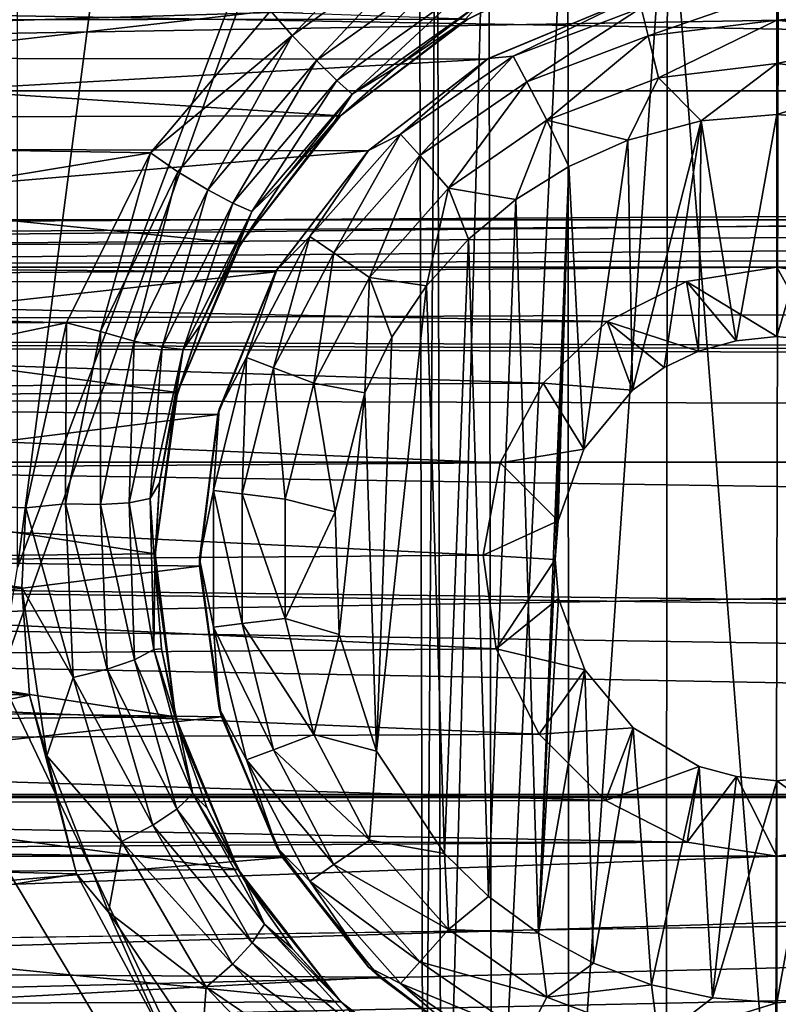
# Model space of a CAD drawing. Header units: metres. Extents: x -95 to 103, y -12 to 12.
# Tile 119 of 256: x -65.9 to -64.2, y -3.38 to -1.17. Entities that reach past the tile are written whole.
import ezdxf

# ---------------------------------------------------------------- set-up
doc = ezdxf.new("R2010")
doc.units = ezdxf.units.M
doc.layers.add('solid_P74500', color=7, linetype='CONTINUOUS')
doc.layers.add('solid_P74500_01', color=7, linetype='CONTINUOUS')

msp = doc.modelspace()

# ---------------------------------------------------------------- linework, layer by layer
at = {"layer": 'solid_P74500'}
for points in [[(-65.908981, -2.4, -1.8), (-65.908981, 2.4, -1.8), (-64.994942, 4.65, -1.8)], [(-65.006721, 0, -1.8), (-65.908981, -2.4, -1.8), (-64.994942, 4.65, -1.8)], [(-42.130733, -2.890517, 0.5), (-88, 3.55, 0.5), (-88, -3.55, 0.5)], [(-42.494564, -2.812256, 0.5), (-88, 3.55, 0.5), (-42.130733, -2.890517, 0.5)], [(-43.5, -1.396225, 0.5), (-43.5, 1.396225, 0.5), (-88, 3.55, 0.5)], [(-43.453735, -1.765533, 0.5), (-43.5, -1.396225, 0.5), (-88, 3.55, 0.5)], [(-43.31942, -2.109326, 0.5), (-43.453735, -1.765533, 0.5), (-88, 3.55, 0.5)], [(-43.105709, -2.409473, 0.5), (-43.31942, -2.109326, 0.5), (-88, 3.55, 0.5)], [(-42.825325, -2.648513, 0.5), (-43.105709, -2.409473, 0.5), (-88, 3.55, 0.5)], [(-42.494564, -2.812256, 0.5), (-42.825325, -2.648513, 0.5), (-88, 3.55, 0.5)], [(-94.018356, -1.947775, 12.347315), (89.300003, 0, 12.5), (-94.018356, 0, 12.5)], [(-65.006721, 0, -1.8), (-64.994942, -4.65, -1.8), (-65.948883, -2.647376, -1.8)], [(-65.006721, 0, -1.8), (-65.948883, -2.647376, -1.8), (-65.908981, -2.4, -1.8)], [(-64.965683, -0.253508, -1.8), (-64.994942, -4.65, -1.8), (-65.006721, 0, -1.8)], [(-64.965683, -0.253508, -1.8), (-64.954842, -4.401396, -1.8), (-64.994942, -4.65, -1.8)], [(-64.965683, -0.253508, -1.8), (-64.849258, -0.477996, -1.8), (-64.954842, -4.401396, -1.8)], [(-90.699997, -1.617044, 10.880484), (-13, -1.617046, 10.880494), (-13, -0.3, 10.995909)], [(-90.699997, -1.617044, 10.880484), (-13, -0.3, 10.995909), (-90.699997, -0.3, 10.995909)], [(-64.849258, -0.477996, -1.8), (-64.842018, -4.181844, -1.8), (-64.954842, -4.401396, -1.8)], [(-64.849258, -0.477996, -1.8), (-64.67054, -0.654936, -1.8), (-64.842018, -4.181844, -1.8)], [(-15, -0.5, -8.68562), (-85.675003, -1.327031, -8.597901), (-14.325, -1.326951, -8.597916)], [(-15, -0.5, -8.68562), (-85, -0.5, -8.68562), (-85.675003, -1.327031, -8.597901)], [(-64.67054, -0.654936, -1.8), (-64.668259, -4.007948, -1.8), (-64.842018, -4.181844, -1.8)], [(-64.67054, -0.654936, -1.8), (-64.446602, -0.767877, -1.8), (-64.668259, -4.007948, -1.8)], [(-8.2, -2.162539, 9.147798), (-90.699997, -2.162539, 9.147798), (-90.699997, -0.726812, 9.37156)], [(-8.2, -2.162539, 9.147798), (-90.699997, -0.726812, 9.37156), (-8.2, -0.726812, 9.37156)], [(-64.446602, -0.767877, -1.8), (-64.449165, -3.895406, -1.8), (-64.668259, -4.007948, -1.8)], [(-64.446602, -0.767877, -1.8), (-64.20311, -3.855084, -1.8), (-64.449165, -3.895406, -1.8)], [(-64.446602, -0.767877, -1.8), (-64.196846, -0.806697, -1.8), (-64.20311, -3.855084, -1.8)], [(-64.196846, -0.806697, -1.8), (-63.957005, -3.893337, -1.8), (-64.20311, -3.855084, -1.8)], [(-65.290993, -1.202149, -12.432616), (-65.339699, -1.146616, -12.4473), (-65.004738, -0.904334, -12.467244)], [(-64.966064, -0.969143, -12.452668), (-65.290993, -1.202149, -12.432616), (-65.004738, -0.904334, -12.467244)], [(-65.236435, -1.258709, -12.39299), (-65.290993, -1.202149, -12.432616), (-64.966064, -0.969143, -12.452668)], [(-64.927803, -1.03776, -12.412992), (-65.236435, -1.258709, -12.39299), (-64.966064, -0.969143, -12.452668)], [(-64.895714, -1.165409, -11.440796), (-68.833084, -1.029274, -11.453846), (-68.498344, -1.168839, -11.440447)], [(-65.190903, -1.303362, -12.332295), (-65.236435, -1.258709, -12.39299), (-64.927803, -1.03776, -12.412992)], [(-64.895935, -1.092912, -12.352216), (-65.190903, -1.303362, -12.332295), (-64.927803, -1.03776, -12.412992)], [(-65.15593, -1.334144, -12.24754), (-65.190903, -1.303362, -12.332295), (-64.895935, -1.092912, -12.352216)], [(-64.871529, -1.132362, -12.267344), (-65.15593, -1.334144, -12.24754), (-64.895935, -1.092912, -12.352216)], [(-64.90551, -1.170764, -12.165951), (-64.740303, -1.088462, -12.172873), (-64.895714, -1.165409, -11.440796)], [(-64.871529, -1.132362, -12.267344), (-64.740303, -1.088462, -12.172873), (-64.90551, -1.170764, -12.165951)], [(-64.505669, -1.139861, -12.814588), (-64.199997, -1.102746, -12.814588), (-64.490105, -1.203009, -12.912048)], [(-64.490105, -1.203009, -12.912048), (-64.199997, -1.102746, -12.814588), (-64.199997, -1.167785, -12.912048)], [(-64.199997, -1.167785, -12.912048), (-64.199997, -1.102746, -12.814588), (-63.894333, -1.139861, -12.814588)], [(-64.541023, -1.125822, -9.835777), (-68.557014, -1.250405, -9.820717), (-68.864166, -1.124405, -9.83594)], [(-64.541023, -1.125822, -9.835777), (-64.852089, -1.25561, -9.820053), (-68.557014, -1.250405, -9.820717)], [(-65.339699, -1.146616, -12.4473), (-67.814667, -1.429255, -12.41802), (-68.085052, -1.123883, -12.449373)], [(-64.849998, -1.254167, -12.7), (-64.852089, -1.25561, -9.820053), (-64.541023, -1.125822, -9.835777)], [(-64.849998, -1.254167, -12.7), (-64.541023, -1.125822, -9.835777), (-64.536469, -1.124296, -12.7)], [(-64.849998, -1.254167, -12.7), (-64.536469, -1.124296, -12.7), (-64.793571, -1.249048, -12.814588)], [(-64.536469, -1.124296, -12.7), (-64.505669, -1.139861, -12.814588), (-64.793571, -1.249048, -12.814588)], [(-65.339699, -1.146616, -12.4473), (-65.610275, -1.466333, -12.413697), (-67.814667, -1.429255, -12.41802)], [(-65.290993, -1.202149, -12.432616), (-65.610275, -1.466333, -12.413697), (-65.339699, -1.146616, -12.4473)], [(-64.871529, -1.132362, -12.267344), (-65.058296, -1.27396, -12.155999), (-65.15593, -1.334144, -12.24754)], [(-64.871529, -1.132362, -12.267344), (-64.90551, -1.170764, -12.165951), (-65.058296, -1.27396, -12.155999)], [(-64.793571, -1.249048, -12.814588), (-64.505669, -1.139861, -12.814588), (-64.763344, -1.306637, -12.912048)], [(-64.505669, -1.139861, -12.814588), (-64.490105, -1.203009, -12.912048), (-64.763344, -1.306637, -12.912048)], [(-63.909897, -1.203009, -12.912048), (-64.199997, -1.167785, -12.912048), (-63.894333, -1.139861, -12.814588)], [(-65.182716, -1.38336, -11.416493), (-64.895714, -1.165409, -11.440796), (-68.498344, -1.168839, -11.440447)], [(-65.182716, -1.38336, -11.416493), (-68.498344, -1.168839, -11.440447), (-68.210136, -1.390416, -11.415636)], [(-64.90551, -1.170764, -12.165951), (-64.895714, -1.165409, -11.440796), (-65.182716, -1.38336, -11.416493)], [(-65.058296, -1.27396, -12.155999), (-64.90551, -1.170764, -12.165951), (-65.182716, -1.38336, -11.416493)], [(-64.490105, -1.203009, -12.912048), (-64.199997, -1.167785, -12.912048), (-64.466789, -1.297589, -12.977164)], [(-64.466789, -1.297589, -12.977164), (-64.199997, -1.167785, -12.912048), (-64.199997, -1.265195, -12.977164)], [(-63.909897, -1.203009, -12.912048), (-64.199997, -1.265195, -12.977164), (-64.199997, -1.167785, -12.912048)], [(-65.290993, -1.202149, -12.432616), (-65.548607, -1.508744, -12.398873), (-65.610275, -1.466333, -12.413697)], [(-65.481224, -1.549275, -12.359361), (-65.548607, -1.508744, -12.398873), (-65.290993, -1.202149, -12.432616)], [(-65.236435, -1.258709, -12.39299), (-65.481224, -1.549275, -12.359361), (-65.290993, -1.202149, -12.432616)], [(-64.763344, -1.306637, -12.912048), (-64.490105, -1.203009, -12.912048), (-64.718079, -1.392889, -12.977164)], [(-64.490105, -1.203009, -12.912048), (-64.466789, -1.297589, -12.977164), (-64.718079, -1.392889, -12.977164)], [(-63.909897, -1.203009, -12.912048), (-63.933208, -1.297589, -12.977164), (-64.199997, -1.265195, -12.977164)], [(-64.852089, -1.25561, -9.820053), (-68.291306, -1.450814, -9.793117), (-68.557014, -1.250405, -9.820717)], [(-64.852089, -1.25561, -9.820053), (-65.120079, -1.462097, -9.791439), (-68.291306, -1.450814, -9.793117)], [(-65.425049, -1.579799, -12.298841), (-65.481224, -1.549275, -12.359361), (-65.236435, -1.258709, -12.39299)], [(-65.190903, -1.303362, -12.332295), (-65.425049, -1.579799, -12.298841), (-65.236435, -1.258709, -12.39299)], [(-65.11924, -1.460761, -12.7), (-65.120079, -1.462097, -9.791439), (-64.852089, -1.25561, -9.820053)], [(-65.11924, -1.460761, -12.7), (-64.852089, -1.25561, -9.820053), (-64.849998, -1.254167, -12.7)], [(-65.11924, -1.460761, -12.7), (-64.849998, -1.254167, -12.7), (-65.046974, -1.423962, -12.814588)], [(-65.046974, -1.423962, -12.814588), (-64.793571, -1.249048, -12.814588), (-65.003845, -1.472644, -12.912048)], [(-64.849998, -1.254167, -12.7), (-64.793571, -1.249048, -12.814588), (-65.046974, -1.423962, -12.814588)], [(-64.793571, -1.249048, -12.814588), (-64.763344, -1.306637, -12.912048), (-65.003845, -1.472644, -12.912048)], [(-65.195923, -1.396061, -12.142079), (-65.058296, -1.27396, -12.155999), (-65.182716, -1.38336, -11.416493)], [(-65.15593, -1.334144, -12.24754), (-65.058296, -1.27396, -12.155999), (-65.195923, -1.396061, -12.142079)], [(-64.466789, -1.297589, -12.977164), (-64.199997, -1.265195, -12.977164), (-64.370331, -1.394617, -13)], [(-64.199997, -1.265195, -12.977164), (-64.199997, -1.38, -13), (-64.370331, -1.394617, -13)], [(-64.199997, -1.265195, -12.977164), (-63.933208, -1.297589, -12.977164), (-64.199997, -1.38, -13)], [(-65.381989, -1.598689, -12.214334), (-65.425049, -1.579799, -12.298841), (-65.190903, -1.303362, -12.332295)], [(-65.15593, -1.334144, -12.24754), (-65.381989, -1.598689, -12.214334), (-65.190903, -1.303362, -12.332295)], [(-65.003845, -1.472644, -12.912048), (-64.763344, -1.306637, -12.912048), (-64.939255, -1.545556, -12.977164)], [(-64.763344, -1.306637, -12.912048), (-64.718079, -1.392889, -12.977164), (-64.939255, -1.545556, -12.977164)], [(-64.718079, -1.392889, -12.977164), (-64.466789, -1.297589, -12.977164), (-64.535683, -1.438026, -13)], [(-64.466789, -1.297589, -12.977164), (-64.370331, -1.394617, -13), (-64.535683, -1.438026, -13)], [(-63.933208, -1.297589, -12.977164), (-64.054955, -1.39136, -13), (-64.199997, -1.38, -13)], [(-84.199997, -1.723817, -8.527512), (-14.325, -1.326951, -8.597916), (-85.675003, -1.327031, -8.597901)], [(-84.199997, -1.723817, -8.527512), (-79.199997, -1.723817, -8.527512), (-14.325, -1.326951, -8.597916)], [(-79.199997, -1.723817, -8.527512), (-74.199997, -1.723817, -8.527512), (-14.325, -1.326951, -8.597916)], [(-74.199997, -1.723817, -8.527512), (-69.199997, -1.723817, -8.527512), (-14.325, -1.326951, -8.597916)], [(-69.199997, -1.723817, -8.527512), (-64.199997, -1.723817, -8.527512), (-14.325, -1.326951, -8.597916)], [(-64.199997, -1.723817, -8.527512), (-59.200001, -1.723817, -8.527512), (-14.325, -1.326951, -8.597916)], [(-65.15593, -1.334144, -12.24754), (-65.316139, -1.534879, -12.124618), (-65.381989, -1.598689, -12.214334)], [(-65.15593, -1.334144, -12.24754), (-65.195923, -1.396061, -12.142079), (-65.316139, -1.534879, -12.124618)], [(-65.406647, -1.6701, -11.378082), (-65.182716, -1.38336, -11.416493), (-68.210136, -1.390416, -11.415636)], [(-65.406647, -1.6701, -11.378082), (-68.210136, -1.390416, -11.415636), (-67.986534, -1.68181, -11.376358)], [(-65.195923, -1.396061, -12.142079), (-65.182716, -1.38336, -11.416493), (-65.406647, -1.6701, -11.378082)], [(-65.316139, -1.534879, -12.124618), (-65.195923, -1.396061, -12.142079), (-65.406647, -1.6701, -11.378082)], [(-64.939255, -1.545556, -12.977164), (-64.718079, -1.392889, -12.977164), (-64.788025, -1.571459, -13)], [(-64.718079, -1.392889, -12.977164), (-64.668503, -1.497416, -13), (-64.788025, -1.571459, -13)], [(-64.718079, -1.392889, -12.977164), (-64.535683, -1.438026, -13), (-64.668503, -1.497416, -13)], [(-64.535683, -1.438026, -13), (-64.370331, -1.394617, -13), (-64.525322, -2.000879, -13)], [(-64.370331, -1.394617, -13), (-64.453804, -1.949256, -13), (-64.525322, -2.000879, -13)], [(-64.370331, -1.394617, -13), (-64.376312, -1.912484, -13), (-64.453804, -1.949256, -13)], [(-64.370331, -1.394617, -13), (-64.291832, -1.889518, -13), (-64.376312, -1.912484, -13)], [(-64.370331, -1.394617, -13), (-64.199997, -1.38, -13), (-64.291832, -1.889518, -13)], [(-64.199997, -1.38, -13), (-64.199997, -1.88, -13), (-64.291832, -1.889518, -13)], [(-64.199997, -1.38, -13), (-64.054955, -1.39136, -13), (-64.199997, -1.88, -13)], [(-64.054955, -1.39136, -13), (-64.108688, -1.889473, -13), (-64.199997, -1.88, -13)], [(-65.610275, -1.466333, -12.413697), (-67.619179, -1.798082, -12.37), (-67.814667, -1.429255, -12.41802)], [(-65.25116, -1.654437, -12.814588), (-65.046974, -1.423962, -12.814588), (-65.197632, -1.691383, -12.912048)], [(-65.11924, -1.460761, -12.7), (-65.046974, -1.423962, -12.814588), (-65.25116, -1.654437, -12.814588)], [(-65.046974, -1.423962, -12.814588), (-65.003845, -1.472644, -12.912048), (-65.197632, -1.691383, -12.912048)], [(-64.668503, -1.497416, -13), (-64.535683, -1.438026, -13), (-64.634666, -2.133235, -13)], [(-64.535683, -1.438026, -13), (-64.525322, -2.000879, -13), (-64.634666, -2.133235, -13)], [(-65.120079, -1.462097, -9.791439), (-68.083183, -1.714678, -9.750379), (-68.291306, -1.450814, -9.793117)], [(-65.120079, -1.462097, -9.791439), (-65.328278, -1.734278, -9.746911), (-68.083183, -1.714678, -9.750379)], [(-65.325836, -1.73, -12.7), (-65.328278, -1.734278, -9.746911), (-65.120079, -1.462097, -9.791439)], [(-65.325836, -1.73, -12.7), (-65.120079, -1.462097, -9.791439), (-65.11924, -1.460761, -12.7)], [(-65.325836, -1.73, -12.7), (-65.11924, -1.460761, -12.7), (-65.25116, -1.654437, -12.814588)], [(-65.610275, -1.466333, -12.413697), (-65.799232, -1.848754, -12.362529), (-67.619179, -1.798082, -12.37)], [(-65.722137, -1.868475, -12.348531), (-65.799232, -1.848754, -12.362529), (-65.610275, -1.466333, -12.413697)], [(-65.548607, -1.508744, -12.398873), (-65.722137, -1.868475, -12.348531), (-65.610275, -1.466333, -12.413697)], [(-65.197632, -1.691383, -12.912048), (-65.003845, -1.472644, -12.912048), (-65.11747, -1.746719, -12.977164)], [(-65.003845, -1.472644, -12.912048), (-64.939255, -1.545556, -12.977164), (-65.11747, -1.746719, -12.977164)], [(-64.736984, -3.223215, -13), (-64.788025, -1.571459, -13), (-64.668503, -1.497416, -13)], [(-64.736984, -3.223215, -13), (-64.668503, -1.497416, -13), (-64.69928, -2.382048, -13)], [(-64.668503, -1.497416, -13), (-64.69249, -2.29461, -13), (-64.69928, -2.382048, -13)], [(-64.668503, -1.497416, -13), (-64.634666, -2.133235, -13), (-64.69249, -2.29461, -13)], [(-65.646454, -1.890138, -12.30921), (-65.722137, -1.868475, -12.348531), (-65.548607, -1.508744, -12.398873)], [(-65.481224, -1.549275, -12.359361), (-65.646454, -1.890138, -12.30921), (-65.548607, -1.508744, -12.398873)], [(-65.583755, -1.903963, -12.248988), (-65.646454, -1.890138, -12.30921), (-65.481224, -1.549275, -12.359361)], [(-65.425049, -1.579799, -12.298841), (-65.583755, -1.903963, -12.248988), (-65.481224, -1.549275, -12.359361)], [(-65.417145, -1.688223, -12.102405), (-65.316139, -1.534879, -12.124618), (-65.406647, -1.6701, -11.378082)], [(-65.381989, -1.598689, -12.214334), (-65.316139, -1.534879, -12.124618), (-65.417145, -1.688223, -12.102405)], [(-65.11747, -1.746719, -12.977164), (-64.939255, -1.545556, -12.977164), (-64.988884, -1.76597, -13)], [(-64.939255, -1.545556, -12.977164), (-64.894638, -1.660704, -13), (-64.988884, -1.76597, -13)], [(-64.939255, -1.545556, -12.977164), (-64.788025, -1.571459, -13), (-64.894638, -1.660704, -13)], [(-64.849243, -3.140564, -13), (-64.894638, -1.660704, -13), (-64.788025, -1.571459, -13)], [(-64.736984, -3.223215, -13), (-64.849243, -3.140564, -13), (-64.788025, -1.571459, -13)], [(-65.53624, -1.908709, -12.164902), (-65.583755, -1.903963, -12.248988), (-65.425049, -1.579799, -12.298841)], [(-65.381989, -1.598689, -12.214334), (-65.53624, -1.908709, -12.164902), (-65.425049, -1.579799, -12.298841)], [(-90.699997, -1.617044, 10.880484), (-90.699997, -2.910733, 10.607904), (-13, -1.617046, 10.880494)], [(-90.699997, -2.910733, 10.607904), (-13, -2.910733, 10.607904), (-13, -1.617046, 10.880494)], [(-65.381989, -1.598689, -12.214334), (-65.497108, -1.853215, -12.075004), (-65.53624, -1.908709, -12.164902)], [(-65.381989, -1.598689, -12.214334), (-65.417145, -1.688223, -12.102405), (-65.497108, -1.853215, -12.075004)], [(-65.394257, -1.92708, -12.814588), (-65.25116, -1.654437, -12.814588), (-65.333443, -1.950143, -12.912048)], [(-65.325836, -1.73, -12.7), (-65.25116, -1.654437, -12.814588), (-65.394257, -1.92708, -12.814588)], [(-65.25116, -1.654437, -12.814588), (-65.197632, -1.691383, -12.912048), (-65.333443, -1.950143, -12.912048)], [(-64.948105, -3.04319, -13), (-64.988884, -1.76597, -13), (-64.894638, -1.660704, -13)], [(-64.849243, -3.140564, -13), (-64.948105, -3.04319, -13), (-64.894638, -1.660704, -13)], [(-65.54895, -2.005872, -11.323713), (-65.406647, -1.6701, -11.378082), (-67.986534, -1.68181, -11.376358)], [(-65.54895, -2.005872, -11.323713), (-67.986534, -1.68181, -11.376358), (-67.846161, -2.025086, -11.320292)], [(-65.417145, -1.688223, -12.102405), (-65.406647, -1.6701, -11.378082), (-65.54895, -2.005872, -11.323713)], [(-65.497108, -1.853215, -12.075004), (-65.417145, -1.688223, -12.102405), (-65.54895, -2.005872, -11.323713)], [(-65.333443, -1.950143, -12.912048), (-65.197632, -1.691383, -12.912048), (-65.242363, -1.984685, -12.977164)], [(-65.197632, -1.691383, -12.912048), (-65.11747, -1.746719, -12.977164), (-65.242363, -1.984685, -12.977164)], [(-69.199997, -1.723817, -8.527512), (-68.992798, -1.757161, -8.520703), (-64.199997, -1.723817, -8.527512)], [(-68.992798, -1.757161, -8.520703), (-64.403358, -1.756095, -8.520923), (-64.199997, -1.723817, -8.527512)], [(-65.328278, -1.734278, -9.746911), (-67.949829, -2.023391, -9.691021), (-68.083183, -1.714678, -9.750379)], [(-64.199997, -1.88, -13), (-64.199997, -1.723817, -8.527512), (-64.403358, -1.756095, -8.520923)], [(-64.199997, -1.723817, -8.527512), (-63.992798, -1.757161, -8.520703), (-59.200001, -1.723817, -8.527512)], [(-64.108688, -1.889473, -13), (-63.992798, -1.757161, -8.520703), (-64.199997, -1.723817, -8.527512)], [(-64.199997, -1.88, -13), (-64.108688, -1.889473, -13), (-64.199997, -1.723817, -8.527512)], [(-65.328278, -1.734278, -9.746911), (-65.458298, -2.055073, -9.684352), (-67.949829, -2.023391, -9.691021)], [(-65.455704, -2.043535, -12.7), (-65.458298, -2.055073, -9.684352), (-65.328278, -1.734278, -9.746911)], [(-65.455704, -2.043535, -12.7), (-65.328278, -1.734278, -9.746911), (-65.325836, -1.73, -12.7)], [(-65.455704, -2.043535, -12.7), (-65.325836, -1.73, -12.7), (-65.394257, -1.92708, -12.814588)], [(-65.242363, -1.984685, -12.977164), (-65.11747, -1.746719, -12.977164), (-65.127319, -2.00642, -13)], [(-65.11747, -1.746719, -12.977164), (-65.066879, -1.881509, -13), (-65.127319, -2.00642, -13)], [(-65.11747, -1.746719, -12.977164), (-64.988884, -1.76597, -13), (-65.066879, -1.881509, -13)], [(-68.992798, -1.757161, -8.520703), (-64.582504, -1.845929, -8.501914), (-64.403358, -1.756095, -8.520923)], [(-68.992798, -1.757161, -8.520703), (-68.807365, -1.853611, -8.500242), (-64.582504, -1.845929, -8.501914)], [(-65.101097, -2.813346, -13), (-65.066879, -1.881509, -13), (-64.988884, -1.76597, -13)], [(-64.948105, -3.04319, -13), (-65.101097, -2.813346, -13), (-64.988884, -1.76597, -13)], [(-64.376312, -1.912484, -13), (-64.403358, -1.756095, -8.520923), (-64.582504, -1.845929, -8.501914)], [(-64.291832, -1.889518, -13), (-64.199997, -1.88, -13), (-64.403358, -1.756095, -8.520923)], [(-64.376312, -1.912484, -13), (-64.291832, -1.889518, -13), (-64.403358, -1.756095, -8.520923)], [(-17, -2.917726, 11.123708), (-90.699997, -2.917726, 11.123708), (-92.5, -1.797398, 11.358476)], [(-65.799232, -1.848754, -12.362529), (-67.515594, -2.208822, -12.303296), (-67.619179, -1.798082, -12.37)], [(-68.807365, -1.853611, -8.500242), (-64.726402, -1.985125, -8.470494), (-64.582504, -1.845929, -8.501914)], [(-68.807365, -1.853611, -8.500242), (-68.660759, -2.0028, -8.466332), (-64.726402, -1.985125, -8.470494)], [(-65.799232, -1.848754, -12.362529), (-65.890747, -2.265586, -12.292971), (-67.515594, -2.208822, -12.303296)], [(-65.801437, -2.256752, -12.280845), (-65.890747, -2.265586, -12.292971), (-65.799232, -1.848754, -12.362529)], [(-65.722137, -1.868475, -12.348531), (-65.801437, -2.256752, -12.280845), (-65.799232, -1.848754, -12.362529)], [(-65.554871, -2.027416, -12.042666), (-65.497108, -1.853215, -12.075004), (-65.54895, -2.005872, -11.323713)], [(-65.53624, -1.908709, -12.164902), (-65.497108, -1.853215, -12.075004), (-65.554871, -2.027416, -12.042666)], [(-64.525322, -2.000879, -13), (-64.582504, -1.845929, -8.501914), (-64.726402, -1.985125, -8.470494)], [(-64.453804, -1.949256, -13), (-64.376312, -1.912484, -13), (-64.582504, -1.845929, -8.501914)], [(-64.525322, -2.000879, -13), (-64.453804, -1.949256, -13), (-64.582504, -1.845929, -8.501914)], [(-65.722595, -2.258195, -12.241779), (-65.801437, -2.256752, -12.280845), (-65.722137, -1.868475, -12.348531)], [(-65.646454, -1.890138, -12.30921), (-65.722595, -2.258195, -12.241779), (-65.722137, -1.868475, -12.348531)], [(-65.101097, -2.813346, -13), (-65.127319, -2.00642, -13), (-65.066879, -1.881509, -13)], [(-65.658142, -2.254272, -12.181951), (-65.722595, -2.258195, -12.241779), (-65.646454, -1.890138, -12.30921)], [(-65.583755, -1.903963, -12.248988), (-65.658142, -2.254272, -12.181951), (-65.646454, -1.890138, -12.30921)], [(-65.610489, -2.244181, -12.098416), (-65.658142, -2.254272, -12.181951), (-65.583755, -1.903963, -12.248988)], [(-65.53624, -1.908709, -12.164902), (-65.610489, -2.244181, -12.098416), (-65.583755, -1.903963, -12.248988)], [(-65.53624, -1.908709, -12.164902), (-65.589546, -2.209238, -12.004983), (-65.610489, -2.244181, -12.098416)], [(-65.53624, -1.908709, -12.164902), (-65.554871, -2.027416, -12.042666), (-65.589546, -2.209238, -12.004983)], [(-65.467941, -2.226044, -12.814588), (-65.394257, -1.92708, -12.814588), (-65.403374, -2.233884, -12.912048)], [(-65.455704, -2.043535, -12.7), (-65.394257, -1.92708, -12.814588), (-65.467941, -2.226044, -12.814588)], [(-65.394257, -1.92708, -12.814588), (-65.333443, -1.950143, -12.912048), (-65.403374, -2.233884, -12.912048)], [(-65.403374, -2.233884, -12.912048), (-65.333443, -1.950143, -12.912048), (-65.306679, -2.245625, -12.977164)], [(-65.333443, -1.950143, -12.912048), (-65.242363, -1.984685, -12.977164), (-65.306679, -2.245625, -12.977164)], [(-68.660759, -2.0028, -8.466332), (-64.822983, -2.164172, -8.426527), (-64.726402, -1.985125, -8.470494)], [(-65.306679, -2.245625, -12.977164), (-65.242363, -1.984685, -12.977164), (-65.194283, -2.274285, -13)], [(-65.242363, -1.984685, -12.977164), (-65.127319, -2.00642, -13), (-65.194283, -2.274285, -13)], [(-64.634666, -2.133235, -13), (-64.726402, -1.985125, -8.470494), (-64.822983, -2.164172, -8.426527)], [(-64.634666, -2.133235, -13), (-64.525322, -2.000879, -13), (-64.726402, -1.985125, -8.470494)], [(-68.660759, -2.0028, -8.466332), (-68.568016, -2.190957, -8.419602), (-64.822983, -2.164172, -8.426527)], [(-65.599228, -2.369275, -11.25329), (-65.54895, -2.005872, -11.323713), (-67.846161, -2.025086, -11.320292)], [(-65.554871, -2.027416, -12.042666), (-65.54895, -2.005872, -11.323713), (-65.599228, -2.369275, -11.25329)], [(-65.185356, -2.550327, -13), (-65.194283, -2.274285, -13), (-65.127319, -2.00642, -13)], [(-65.101097, -2.813346, -13), (-65.185356, -2.550327, -13), (-65.127319, -2.00642, -13)], [(-65.458298, -2.055073, -9.684352), (-67.901047, -2.360147, -9.614557), (-67.949829, -2.023391, -9.691021)], [(-65.599228, -2.369275, -11.25329), (-67.846161, -2.025086, -11.320292), (-67.800606, -2.391351, -11.248619)], [(-65.589546, -2.209238, -12.004983), (-65.554871, -2.027416, -12.042666), (-65.599228, -2.369275, -11.25329)], [(-65.458298, -2.055073, -9.684352), (-65.499374, -2.396642, -9.605525), (-67.901047, -2.360147, -9.614557)], [(-65.5, -2.38, -12.7), (-65.458298, -2.055073, -9.684352), (-65.455704, -2.043535, -12.7)], [(-65.5, -2.38, -12.7), (-65.455704, -2.043535, -12.7), (-65.467941, -2.226044, -12.814588)], [(-65.5, -2.38, -12.7), (-65.499374, -2.396642, -9.605525), (-65.458298, -2.055073, -9.684352)], [(-64.69249, -2.29461, -13), (-64.634666, -2.133235, -13), (-64.822983, -2.164172, -8.426527)], [(-16.67, -3.55, 8.703878), (-90.699997, -3.55, 8.703878), (-90.699997, -2.162539, 9.147798)], [(-16.67, -3.301332, 8.801205), (-16.67, -3.55, 8.703878), (-90.699997, -2.162539, 9.147798)], [(-16.67, -3.301332, 8.801205), (-90.699997, -2.162539, 9.147798), (-16.67, -3.05, 8.891428)], [(-14.67, -3.05, 8.891428), (-16.67, -3.05, 8.891428), (-90.699997, -2.162539, 9.147798)], [(-8.2, -2.162539, 9.147798), (-14.67, -3.05, 8.891428), (-90.699997, -2.162539, 9.147798)], [(-68.568016, -2.190957, -8.419602), (-64.861526, -2.371784, -8.370462), (-64.822983, -2.164172, -8.426527)], [(-64.69249, -2.29461, -13), (-64.822983, -2.164172, -8.426527), (-64.861526, -2.371784, -8.370462)], [(-68.568016, -2.190957, -8.419602), (-68.538437, -2.402006, -8.36184), (-64.861526, -2.371784, -8.370462)], [(-65.899742, -2.4446, -12.258627), (-67.50016, -2.444274, -12.258692), (-67.515594, -2.208822, -12.303296)], [(-65.890747, -2.265586, -12.292971), (-65.899742, -2.4446, -12.258627), (-67.515594, -2.208822, -12.303296)], [(-65.610489, -2.244181, -12.098416), (-65.589546, -2.209238, -12.004983), (-65.599907, -2.396032, -11.96127)], [(-65.599907, -2.396032, -11.96127), (-65.589546, -2.209238, -12.004983), (-65.599228, -2.369275, -11.25329)], [(-65.5, -2.38, -12.7), (-65.467941, -2.226044, -12.814588), (-65.467941, -2.533956, -12.814588)], [(-65.467941, -2.226044, -12.814588), (-65.403374, -2.233884, -12.912048), (-65.403374, -2.526116, -12.912048)], [(-65.467941, -2.533956, -12.814588), (-65.467941, -2.226044, -12.814588), (-65.403374, -2.526116, -12.912048)], [(-65.403374, -2.233884, -12.912048), (-65.306679, -2.245625, -12.977164), (-65.306679, -2.514375, -12.977164)], [(-65.403374, -2.526116, -12.912048), (-65.403374, -2.233884, -12.912048), (-65.306679, -2.514375, -12.977164)], [(-65.801437, -2.256752, -12.280845), (-65.784004, -2.647419, -12.197944), (-65.890747, -2.265586, -12.292971)], [(-65.707222, -2.628935, -12.159133), (-65.784004, -2.647419, -12.197944), (-65.801437, -2.256752, -12.280845)], [(-65.722595, -2.258195, -12.241779), (-65.707222, -2.628935, -12.159133), (-65.801437, -2.256752, -12.280845)], [(-65.658142, -2.254272, -12.181951), (-65.645782, -2.607955, -12.099697), (-65.722595, -2.258195, -12.241779)], [(-65.645782, -2.607955, -12.099697), (-65.707222, -2.628935, -12.159133), (-65.722595, -2.258195, -12.241779)], [(-65.610489, -2.244181, -12.098416), (-65.602226, -2.584174, -12.016716), (-65.658142, -2.254272, -12.181951)], [(-65.602226, -2.584174, -12.016716), (-65.645782, -2.607955, -12.099697), (-65.658142, -2.254272, -12.181951)], [(-65.610489, -2.244181, -12.098416), (-65.599907, -2.396032, -11.96127), (-65.602226, -2.584174, -12.016716)], [(-65.306679, -2.514375, -12.977164), (-65.306679, -2.245625, -12.977164), (-65.194283, -2.274285, -13)], [(-65.784004, -2.647419, -12.197944), (-65.899742, -2.4446, -12.258627), (-65.890747, -2.265586, -12.292971)], [(-65.306679, -2.514375, -12.977164), (-65.194283, -2.274285, -13), (-65.185356, -2.550327, -13)], [(-64.69928, -2.382048, -13), (-64.69249, -2.29461, -13), (-64.861526, -2.371784, -8.370462)], [(-65.499374, -2.396642, -9.605525), (-67.940208, -2.700332, -9.524611), (-67.901047, -2.360147, -9.614557)], [(-65.553787, -2.735547, -11.169906), (-65.599228, -2.369275, -11.25329), (-67.800606, -2.391351, -11.248619)], [(-65.599907, -2.396032, -11.96127), (-65.599228, -2.369275, -11.25329), (-65.553787, -2.735547, -11.169906)], [(-68.538437, -2.402006, -8.36184), (-64.832138, -2.582519, -8.307863), (-64.861526, -2.371784, -8.370462)], [(-65.553787, -2.735547, -11.169906), (-67.800606, -2.391351, -11.248619), (-67.851883, -2.756503, -11.164752)], [(-65.455704, -2.716465, -12.7), (-65.499374, -2.396642, -9.605525), (-65.5, -2.38, -12.7)], [(-65.455704, -2.716465, -12.7), (-65.5, -2.38, -12.7), (-65.467941, -2.533956, -12.814588)], [(-64.69928, -2.382048, -13), (-64.861526, -2.371784, -8.370462), (-64.832138, -2.582519, -8.307863)], [(-64.691772, -2.469405, -13), (-64.69928, -2.382048, -13), (-64.832138, -2.582519, -8.307863)], [(-64.736984, -3.223215, -13), (-64.69928, -2.382048, -13), (-64.691772, -2.469405, -13)], [(-68.538437, -2.402006, -8.36184), (-68.578682, -2.613603, -8.298137), (-64.832138, -2.582519, -8.307863)], [(-65.499374, -2.396642, -9.605525), (-65.449982, -2.736265, -9.51435), (-67.940208, -2.700332, -9.524611)], [(-65.602226, -2.584174, -12.016716), (-65.599907, -2.396032, -11.96127), (-65.585197, -2.583069, -11.913528)], [(-65.585197, -2.583069, -11.913528), (-65.599907, -2.396032, -11.96127), (-65.553787, -2.735547, -11.169906)], [(-65.455704, -2.716465, -12.7), (-65.449982, -2.736265, -9.51435), (-65.499374, -2.396642, -9.605525)], [(89.300003, -2.500021, 12.247444), (89.300003, -2.45, 12.257548), (-94.018356, -3.847966, 11.892988)], [(-65.882362, -2.687148, -12.207753), (-67.511215, -2.63359, -12.219419), (-67.50016, -2.444274, -12.258692)], [(-65.899742, -2.4446, -12.258627), (-65.882362, -2.687148, -12.207753), (-67.50016, -2.444274, -12.258692)], [(-65.843239, -2.823382, -12.176609), (-65.882362, -2.687148, -12.207753), (-65.899742, -2.4446, -12.258627)], [(-65.784004, -2.647419, -12.197944), (-65.843239, -2.823382, -12.176609), (-65.899742, -2.4446, -12.258627)], [(-64.63266, -2.63014, -13), (-64.691772, -2.469405, -13), (-64.832138, -2.582519, -8.307863)], [(-64.736984, -3.223215, -13), (-64.691772, -2.469405, -13), (-64.63266, -2.63014, -13)], [(89.300003, -2.55, 12.237136), (89.300003, -2.500021, 12.247444), (-94.018356, -3.847966, 11.892988)], [(-65.467941, -2.533956, -12.814588), (-65.403374, -2.526116, -12.912048), (-65.333443, -2.809857, -12.912048)], [(-65.403374, -2.526116, -12.912048), (-65.306679, -2.514375, -12.977164), (-65.242363, -2.775315, -12.977164)], [(-65.333443, -2.809857, -12.912048), (-65.403374, -2.526116, -12.912048), (-65.242363, -2.775315, -12.977164)], [(-65.242363, -2.775315, -12.977164), (-65.306679, -2.514375, -12.977164), (-65.185356, -2.550327, -13)], [(-65.394257, -2.832921, -12.814588), (-65.467941, -2.533956, -12.814588), (-65.333443, -2.809857, -12.912048)], [(-65.455704, -2.716465, -12.7), (-65.467941, -2.533956, -12.814588), (-65.394257, -2.832921, -12.814588)], [(92.5, -2.55, 12.237136), (89.300003, -2.55, 12.237136), (-94.018356, -3.847966, 11.892988)], [(92.5, -4.414677, 11.694401), (92.5, -2.55, 12.237136), (-94.018356, -3.847966, 11.892988)], [(-65.242363, -2.775315, -12.977164), (-65.185356, -2.550327, -13), (-65.101097, -2.813346, -13)], [(-68.578682, -2.613603, -8.298137), (-64.735504, -2.774547, -8.245719), (-64.832138, -2.582519, -8.307863)], [(-65.602226, -2.584174, -12.016716), (-65.514481, -2.909326, -11.92462), (-65.645782, -2.607955, -12.099697)], [(-65.602226, -2.584174, -12.016716), (-65.585197, -2.583069, -11.913528), (-65.545761, -2.765902, -11.863027)], [(-65.602226, -2.584174, -12.016716), (-65.545761, -2.765902, -11.863027), (-65.514481, -2.909326, -11.92462)], [(-65.545761, -2.765902, -11.863027), (-65.585197, -2.583069, -11.913528), (-65.553787, -2.735547, -11.169906)], [(-64.63266, -2.63014, -13), (-64.832138, -2.582519, -8.307863), (-64.735504, -2.774547, -8.245719)], [(-68.578682, -2.613603, -8.298137), (-68.680794, -2.796605, -8.238264), (-64.735504, -2.774547, -8.245719)], [(-65.645782, -2.607955, -12.099697), (-65.55069, -2.944107, -12.007248), (-65.707222, -2.628935, -12.159133)], [(-65.514481, -2.909326, -11.92462), (-65.55069, -2.944107, -12.007248), (-65.645782, -2.607955, -12.099697)], [(-65.882362, -2.687148, -12.207753), (-67.60701, -3.046415, -12.123092), (-67.511215, -2.63359, -12.219419)], [(-65.707222, -2.628935, -12.159133), (-65.605087, -2.979955, -12.066435), (-65.784004, -2.647419, -12.197944)], [(-65.55069, -2.944107, -12.007248), (-65.605087, -2.979955, -12.066435), (-65.707222, -2.628935, -12.159133)], [(-64.612869, -3.290737, -13), (-64.736984, -3.223215, -13), (-64.63266, -2.63014, -13)], [(-64.523323, -2.760992, -13), (-64.63266, -2.63014, -13), (-64.735504, -2.774547, -8.245719)], [(-64.612869, -3.290737, -13), (-64.63266, -2.63014, -13), (-64.523323, -2.760992, -13)], [(-66.06115, -2.865844, -1.8), (-65.948883, -2.647376, -1.8), (-64.994942, -4.65, -1.8)], [(-65.784004, -2.647419, -12.197944), (-65.675117, -3.016618, -12.105084), (-65.843239, -2.823382, -12.176609)], [(-65.605087, -2.979955, -12.066435), (-65.675117, -3.016618, -12.105084), (-65.784004, -2.647419, -12.197944)], [(-65.449982, -2.736265, -9.51435), (-68.068123, -3.019568, -9.428267), (-67.940208, -2.700332, -9.524611)], [(-65.882362, -2.687148, -12.207753), (-65.776772, -3.089321, -12.112229), (-67.60701, -3.046415, -12.123092)], [(-65.843239, -2.823382, -12.176609), (-65.776772, -3.089321, -12.112229), (-65.882362, -2.687148, -12.207753)], [(-65.325836, -3.03, -12.7), (-65.449982, -2.736265, -9.51435), (-65.455704, -2.716465, -12.7)], [(-65.325836, -3.03, -12.7), (-65.455704, -2.716465, -12.7), (-65.394257, -2.832921, -12.814588)], [(-65.449982, -2.736265, -9.51435), (-65.312622, -3.052197, -9.417754), (-68.068123, -3.019568, -9.428267)], [(-65.412621, -3.07956, -11.079996), (-65.553787, -2.735547, -11.169906), (-67.851883, -2.756503, -11.164752)], [(-65.545761, -2.765902, -11.863027), (-65.553787, -2.735547, -11.169906), (-65.412621, -3.07956, -11.079996)], [(-65.325836, -3.03, -12.7), (-65.312622, -3.052197, -9.417754), (-65.449982, -2.736265, -9.51435)], [(-65.412621, -3.07956, -11.079996), (-67.851883, -2.756503, -11.164752), (-67.997719, -3.097138, -11.075095)], [(-65.482361, -2.941731, -11.808992), (-65.545761, -2.765902, -11.863027), (-65.412621, -3.07956, -11.079996)], [(-65.514481, -2.909326, -11.92462), (-65.545761, -2.765902, -11.863027), (-65.482361, -2.941731, -11.808992)], [(-64.523323, -2.760992, -13), (-64.735504, -2.774547, -8.245719), (-64.58625, -2.924519, -8.193728)], [(-64.482491, -3.339016, -13), (-64.612869, -3.290737, -13), (-64.523323, -2.760992, -13)], [(-64.375313, -2.847855, -13), (-64.523323, -2.760992, -13), (-64.58625, -2.924519, -8.193728)], [(-64.482491, -3.339016, -13), (-64.523323, -2.760992, -13), (-64.375313, -2.847855, -13)], [(-68.680794, -2.796605, -8.238264), (-64.58625, -2.924519, -8.193728), (-64.735504, -2.774547, -8.245719)], [(-65.333443, -2.809857, -12.912048), (-65.242363, -2.775315, -12.977164), (-65.11747, -3.013281, -12.977164)], [(-65.11747, -3.013281, -12.977164), (-65.242363, -2.775315, -12.977164), (-65.101097, -2.813346, -13)], [(-68.680794, -2.796605, -8.238264), (-68.828308, -2.935004, -8.189979), (-64.58625, -2.924519, -8.193728)], [(-65.394257, -2.832921, -12.814588), (-65.333443, -2.809857, -12.912048), (-65.197632, -3.068617, -12.912048)], [(-65.197632, -3.068617, -12.912048), (-65.333443, -2.809857, -12.912048), (-65.11747, -3.013281, -12.977164)], [(-65.11747, -3.013281, -12.977164), (-65.101097, -2.813346, -13), (-64.948105, -3.04319, -13)], [(-65.843239, -2.823382, -12.176609), (-65.704704, -3.175593, -12.088072), (-65.776772, -3.089321, -12.112229)], [(-65.675117, -3.016618, -12.105084), (-65.704704, -3.175593, -12.088072), (-65.843239, -2.823382, -12.176609)], [(-65.25116, -3.105563, -12.814588), (-65.394257, -2.832921, -12.814588), (-65.197632, -3.068617, -12.912048)], [(-65.325836, -3.03, -12.7), (-65.394257, -2.832921, -12.814588), (-65.25116, -3.105563, -12.814588)], [(-64.375313, -2.847855, -13), (-64.58625, -2.924519, -8.193728), (-64.402374, -3.017784, -8.15984)], [(-64.345047, -3.36864, -13), (-64.482491, -3.339016, -13), (-64.375313, -2.847855, -13)], [(-64.291313, -2.870527, -13), (-64.375313, -2.847855, -13), (-64.402374, -3.017784, -8.15984)], [(-64.345047, -3.36864, -13), (-64.375313, -2.847855, -13), (-64.291313, -2.870527, -13)], [(-66.234055, -3.03888, -1.8), (-66.06115, -2.865844, -1.8), (-64.994942, -4.65, -1.8)], [(-64.291313, -2.870527, -13), (-64.402374, -3.017784, -8.15984), (-64.199997, -3.049433, -8.148065)], [(-64.345047, -3.36864, -13), (-64.291313, -2.870527, -13), (-64.199997, -2.88, -13)], [(-64.345047, -3.36864, -13), (-64.199997, -2.88, -13), (-64.199997, -3.38, -13)], [(-64.291313, -2.870527, -13), (-64.199997, -3.049433, -8.148065), (-64.199997, -2.88, -13)], [(-64.10817, -2.870482, -13), (-64.199997, -2.88, -13), (-64.005264, -3.020148, -8.158965)], [(-64.199997, -3.38, -13), (-64.199997, -2.88, -13), (-64.10817, -2.870482, -13)], [(-64.029671, -3.365383, -13), (-64.199997, -3.38, -13), (-64.10817, -2.870482, -13)], [(-64.199997, -2.88, -13), (-64.199997, -3.049433, -8.148065), (-64.005264, -3.020148, -8.158965)], [(-37.956421, -3.255723, 0.5), (-42.130733, -2.890517, 0.5), (-88, -3.55, 0.5)], [(-90.699997, -2.917726, 11.123708), (-16.78986, -2.912514, 11.097918), (-16.580158, -2.910733, 11.071284)], [(-90.699997, -2.910733, 10.607904), (-16.580158, -2.910733, 11.071284), (-14.790274, -2.910733, 10.839775)], [(-90.699997, -2.910733, 11.071284), (-16.580158, -2.910733, 11.071284), (-90.699997, -2.910733, 11.022143)], [(-90.699997, -2.910733, 10.607904), (-90.699997, -2.910733, 11.022143), (-16.580158, -2.910733, 11.071284)], [(-90.699997, -2.917726, 11.123708), (-16.580158, -2.910733, 11.071284), (-90.699997, -2.910733, 11.071284)], [(-90.699997, -2.910733, 10.607904), (-14.790274, -2.910733, 10.839775), (-13, -2.910733, 10.607904)], [(-16.78986, -2.912514, 11.097918), (-90.699997, -2.917726, 11.123708), (-17, -2.917726, 11.123708)], [(-68.828308, -2.935004, -8.189979), (-64.402374, -3.017784, -8.15984), (-64.58625, -2.924519, -8.193728)], [(-65.514481, -2.909326, -11.92462), (-65.353775, -3.202753, -11.829181), (-65.55069, -2.944107, -12.007248)], [(-65.514481, -2.909326, -11.92462), (-65.482361, -2.941731, -11.808992), (-65.396561, -3.106803, -11.755662)], [(-65.514481, -2.909326, -11.92462), (-65.396561, -3.106803, -11.755662), (-65.353775, -3.202753, -11.829181)], [(-68.828308, -2.935004, -8.189979), (-69.005264, -3.020148, -8.158965), (-64.402374, -3.017784, -8.15984)], [(-65.55069, -2.944107, -12.007248), (-65.380859, -3.244982, -11.911826), (-65.605087, -2.979955, -12.066435)], [(-65.353775, -3.202753, -11.829181), (-65.380859, -3.244982, -11.911826), (-65.55069, -2.944107, -12.007248)], [(-65.396561, -3.106803, -11.755662), (-65.482361, -2.941731, -11.808992), (-65.412621, -3.07956, -11.079996)], [(-65.605087, -2.979955, -12.066435), (-65.425377, -3.292536, -11.971027), (-65.675117, -3.016618, -12.105084)], [(-65.380859, -3.244982, -11.911826), (-65.425377, -3.292536, -11.971027), (-65.605087, -2.979955, -12.066435)], [(-65.197632, -3.068617, -12.912048), (-65.11747, -3.013281, -12.977164), (-64.939255, -3.214443, -12.977164)], [(-64.939255, -3.214443, -12.977164), (-65.11747, -3.013281, -12.977164), (-64.948105, -3.04319, -13)], [(-69.199997, -3.049433, -8.148065), (-64.199997, -3.049433, -8.148065), (-64.402374, -3.017784, -8.15984)], [(-69.005264, -3.020148, -8.158965), (-69.199997, -3.049433, -8.148065), (-64.402374, -3.017784, -8.15984)], [(-65.312622, -3.052197, -9.417754), (-68.285477, -3.302219, -9.333025), (-68.068123, -3.019568, -9.428267)], [(-65.675117, -3.016618, -12.105084), (-65.484879, -3.344565, -12.009689), (-65.704704, -3.175593, -12.088072)], [(-65.425377, -3.292536, -11.971027), (-65.484879, -3.344565, -12.009689), (-65.675117, -3.016618, -12.105084)], [(-65.11924, -3.299239, -12.7), (-65.312622, -3.052197, -9.417754), (-65.325836, -3.03, -12.7)], [(-65.11924, -3.299239, -12.7), (-65.325836, -3.03, -12.7), (-65.25116, -3.105563, -12.814588)], [(-64.199997, -3.049433, -8.148065), (-59.200001, -3.049433, -8.148065), (-59.402374, -3.017784, -8.15984)], [(-64.005264, -3.020148, -8.158965), (-64.199997, -3.049433, -8.148065), (-59.402374, -3.017784, -8.15984)], [(-19.200001, -3.049433, -8.148065), (-85.675003, -3.841013, -7.806084), (-14.325, -3.840867, -7.806155)], [(-34.200001, -3.049433, -8.148065), (-85.675003, -3.841013, -7.806084), (-29.200001, -3.049433, -8.148065)], [(-24.200001, -3.049433, -8.148065), (-29.200001, -3.049433, -8.148065), (-85.675003, -3.841013, -7.806084)], [(-39.200001, -3.049433, -8.148065), (-85.675003, -3.841013, -7.806084), (-34.200001, -3.049433, -8.148065)], [(-44.200001, -3.049433, -8.148065), (-85.675003, -3.841013, -7.806084), (-39.200001, -3.049433, -8.148065)], [(-49.200001, -3.049433, -8.148065), (-85.675003, -3.841013, -7.806084), (-44.200001, -3.049433, -8.148065)], [(-54.200001, -3.049433, -8.148065), (-85.675003, -3.841013, -7.806084), (-49.200001, -3.049433, -8.148065)], [(-59.200001, -3.049433, -8.148065), (-85.675003, -3.841013, -7.806084), (-54.200001, -3.049433, -8.148065)], [(-64.199997, -3.049433, -8.148065), (-85.675003, -3.841013, -7.806084), (-59.200001, -3.049433, -8.148065)], [(-69.199997, -3.049433, -8.148065), (-85.675003, -3.841013, -7.806084), (-64.199997, -3.049433, -8.148065)], [(-24.200001, -3.049433, -8.148065), (-85.675003, -3.841013, -7.806084), (-19.200001, -3.049433, -8.148065)], [(-66.234055, -3.03888, -1.8), (-64.994942, -4.65, -1.8), (-68.731743, -5.292052, -1.8)], [(-65.312622, -3.052197, -9.417754), (-65.094948, -3.321639, -9.326131), (-68.285477, -3.302219, -9.333025)], [(-65.776772, -3.089321, -12.112229), (-67.79776, -3.423377, -12.022083), (-67.60701, -3.046415, -12.123092)], [(-65.11924, -3.299239, -12.7), (-65.094948, -3.321639, -9.326131), (-65.312622, -3.052197, -9.417754)], [(-64.939255, -3.214443, -12.977164), (-64.948105, -3.04319, -13), (-64.849243, -3.140564, -13)], [(-65.181549, -3.377074, -10.99297), (-65.412621, -3.07956, -11.079996), (-67.997719, -3.097138, -11.075095)], [(-65.396561, -3.106803, -11.755662), (-65.412621, -3.07956, -11.079996), (-65.181549, -3.377074, -10.99297)], [(-65.25116, -3.105563, -12.814588), (-65.197632, -3.068617, -12.912048), (-65.003845, -3.287356, -12.912048)], [(-65.003845, -3.287356, -12.912048), (-65.197632, -3.068617, -12.912048), (-64.939255, -3.214443, -12.977164)], [(-65.181549, -3.377074, -10.99297), (-67.997719, -3.097138, -11.075095), (-68.229622, -3.387967, -10.989617)], [(-65.776772, -3.089321, -12.112229), (-65.581558, -3.453269, -12.013532), (-67.79776, -3.423377, -12.022083)], [(-65.704704, -3.175593, -12.088072), (-65.581558, -3.453269, -12.013532), (-65.776772, -3.089321, -12.112229)], [(-65.290337, -3.258162, -11.703462), (-65.396561, -3.106803, -11.755662), (-65.181549, -3.377074, -10.99297)], [(-65.353775, -3.202753, -11.829181), (-65.396561, -3.106803, -11.755662), (-65.290337, -3.258162, -11.703462)], [(-65.046974, -3.336038, -12.814588), (-65.25116, -3.105563, -12.814588), (-65.003845, -3.287356, -12.912048)], [(-65.11924, -3.299239, -12.7), (-65.25116, -3.105563, -12.814588), (-65.046974, -3.336038, -12.814588)], [(-64.939255, -3.214443, -12.977164), (-64.849243, -3.140564, -13), (-64.736984, -3.223215, -13)], [(-65.704704, -3.175593, -12.088072), (-65.494911, -3.484587, -11.999887), (-65.581558, -3.453269, -12.013532)], [(-65.484879, -3.344565, -12.009689), (-65.494911, -3.484587, -11.999887), (-65.704704, -3.175593, -12.088072)], [(-65.353775, -3.202753, -11.829181), (-65.129143, -3.449903, -11.739145), (-65.380859, -3.244982, -11.911826)], [(-65.353775, -3.202753, -11.829181), (-65.290337, -3.258162, -11.703462), (-65.16581, -3.393512, -11.653022)], [(-65.353775, -3.202753, -11.829181), (-65.16581, -3.393512, -11.653022), (-65.129143, -3.449903, -11.739145)], [(-65.003845, -3.287356, -12.912048), (-64.939255, -3.214443, -12.977164), (-64.718079, -3.367111, -12.977164)], [(-64.718079, -3.367111, -12.977164), (-64.939255, -3.214443, -12.977164), (-64.736984, -3.223215, -13)], [(-64.718079, -3.367111, -12.977164), (-64.736984, -3.223215, -13), (-64.612869, -3.290737, -13)], [(-37.956421, -3.255723, 0.5), (-88, -3.55, 0.5), (-16.67, -3.55, 0.5)], [(-65.380859, -3.244982, -11.911826), (-65.147041, -3.495953, -11.822243), (-65.425377, -3.292536, -11.971027)], [(-65.129143, -3.449903, -11.739145), (-65.147041, -3.495953, -11.822243), (-65.380859, -3.244982, -11.911826)], [(-65.16581, -3.393512, -11.653022), (-65.290337, -3.258162, -11.703462), (-65.181549, -3.377074, -10.99297)], [(-65.094948, -3.321639, -9.326131), (-68.557976, -3.510377, -9.256741), (-68.285477, -3.302219, -9.333025)], [(-65.425377, -3.292536, -11.971027), (-65.180183, -3.551673, -11.881769), (-65.484879, -3.344565, -12.009689)], [(-65.147041, -3.495953, -11.822243), (-65.180183, -3.551673, -11.881769), (-65.425377, -3.292536, -11.971027)], [(-64.849998, -3.505833, -12.7), (-65.094948, -3.321639, -9.326131), (-65.11924, -3.299239, -12.7)], [(-64.849998, -3.505833, -12.7), (-65.11924, -3.299239, -12.7), (-65.046974, -3.336038, -12.814588)], [(-65.046974, -3.336038, -12.814588), (-65.003845, -3.287356, -12.912048), (-64.763344, -3.453363, -12.912048)], [(-64.763344, -3.453363, -12.912048), (-65.003845, -3.287356, -12.912048), (-64.718079, -3.367111, -12.977164)], [(-64.718079, -3.367111, -12.977164), (-64.612869, -3.290737, -13), (-64.482491, -3.339016, -13)], [(-65.094948, -3.321639, -9.326131), (-64.82827, -3.518446, -9.253676), (-68.557976, -3.510377, -9.256741)], [(-64.849998, -3.505833, -12.7), (-64.82827, -3.518446, -9.253676), (-65.094948, -3.321639, -9.326131)], [(-65.484879, -3.344565, -12.009689), (-65.226456, -3.615616, -11.920646), (-65.494911, -3.484587, -11.999887)], [(-65.180183, -3.551673, -11.881769), (-65.226456, -3.615616, -11.920646), (-65.484879, -3.344565, -12.009689)], [(-64.793571, -3.510952, -12.814588), (-65.046974, -3.336038, -12.814588), (-64.763344, -3.453363, -12.912048)], [(-64.849998, -3.505833, -12.7), (-65.046974, -3.336038, -12.814588), (-64.793571, -3.510952, -12.814588)], [(-64.466789, -3.462411, -12.977164), (-64.718079, -3.367111, -12.977164), (-64.482491, -3.339016, -13)], [(-64.466789, -3.462411, -12.977164), (-64.482491, -3.339016, -13), (-64.345047, -3.36864, -13)], [(-64.763344, -3.453363, -12.912048), (-64.718079, -3.367111, -12.977164), (-64.466789, -3.462411, -12.977164)], [(-64.466789, -3.462411, -12.977164), (-64.345047, -3.36864, -13), (-64.199997, -3.38, -13)], [(-64.199997, -3.494805, -12.977164), (-64.199997, -3.38, -13), (-64.029671, -3.365383, -13)], [(-63.933208, -3.462411, -12.977164), (-64.199997, -3.494805, -12.977164), (-64.029671, -3.365383, -13)], [(-64.889862, -3.598021, -10.922648), (-65.181549, -3.377074, -10.99297), (-68.229622, -3.387967, -10.989617)], [(-65.16581, -3.393512, -11.653022), (-65.181549, -3.377074, -10.99297), (-64.889862, -3.598021, -10.922648)], [(-64.466789, -3.462411, -12.977164), (-64.199997, -3.38, -13), (-64.199997, -3.494805, -12.977164)]]:
    msp.add_3dface(points, dxfattribs=at)
at = {"layer": 'solid_P74500_01'}
for points in [[(-94.018356, -1.947775, 12.347315), (89.300003, -1.230984, 12.43924), (89.300003, 0, 12.5)], [(-92.5, -1.797398, 11.358476), (-90.699997, -0.3, 11.496086), (89.300003, -1.232091, 11.4338)], [(-90.699997, -0.3, 11.496086), (-17, -0.3, 11.496086), (89.300003, -1.232091, 11.4338)], [(-94.018356, -1.947775, 12.347315), (89.300003, -2.45, 12.257548), (89.300003, -1.230984, 12.43924)], [(-92.5, -1.797398, 11.358476), (89.300003, -1.232091, 11.4338), (89.300003, -2.45, 11.235991)], [(-92.5, -1.797398, 11.358476), (89.300003, -2.45, 11.235991), (89.300003, -2.500025, 11.224967)], [(-92.5, -1.797398, 11.358476), (89.300003, -2.500025, 11.224967), (89.300003, -2.55, 11.213719)], [(-17, -2.917726, 11.123708), (-92.5, -1.797398, 11.358476), (89.300003, -2.55, 11.213719)], [(-94.018356, -1.947775, 12.347315), (-94.018356, -3.847966, 11.892988), (89.300003, -2.45, 12.257548)]]:
    msp.add_3dface(points, dxfattribs=at)

doc.saveas('drawing.dxf')
